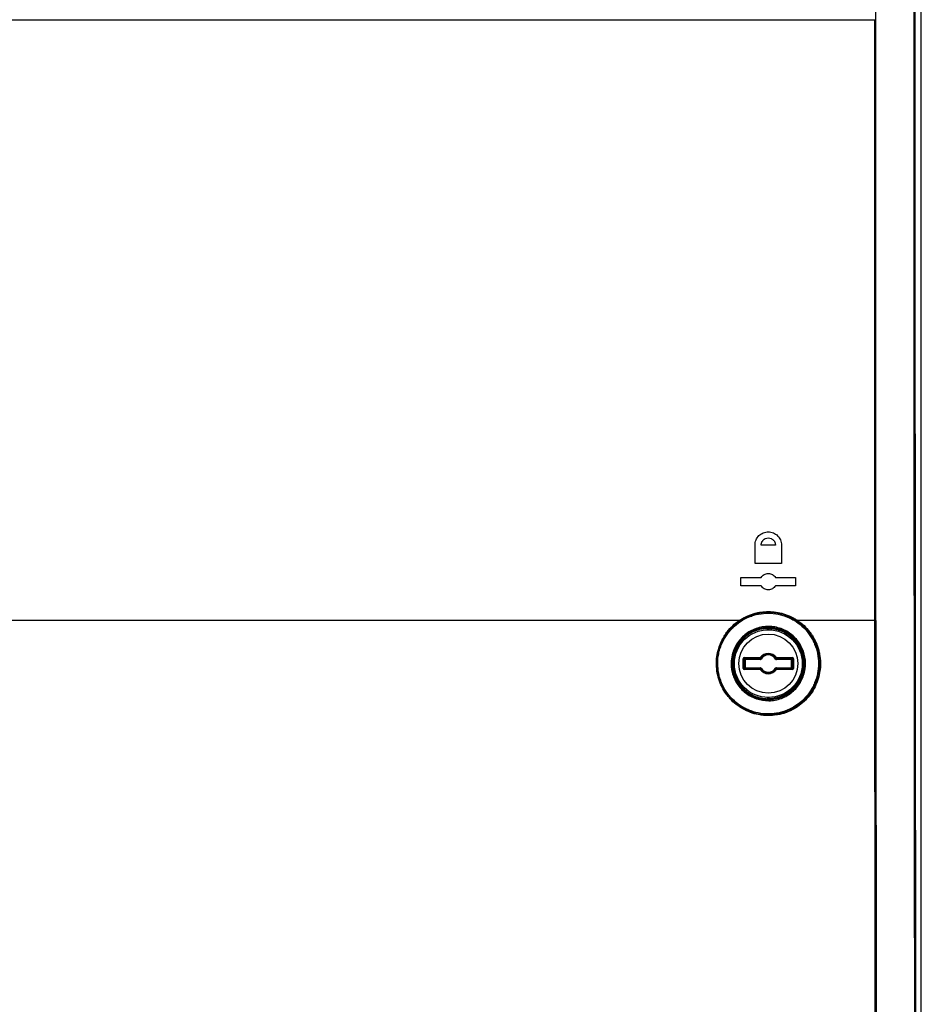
# Model space of a CAD drawing. Header units: millimetres. Extents: x 11 to 939, y -289 to 1138.
# Tile 43 of 86: x 568 to 651, y 299 to 389. Entities that reach past the tile are written whole.
import ezdxf

# ---------------------------------------------------------------- set-up
doc = ezdxf.new("R2010")
doc.units = ezdxf.units.MM

msp = doc.modelspace()

# ---------------------------------------------------------------- linework, layer by layer
at = {"color": 7, "linetype": 'Continuous', "lineweight": 25}
for p, q in [((650.712, 224.541), (650.712, 436.042)), ((646.447, 388.567), (646.446, 388.986)), ((646.507, 388.987), (646.507, 388.569)), ((646.507, 388.569), (646.551, 388.569)), ((635.5, 339.192), (635.5, 340.892)), ((637.925, 340.892), (637.925, 339.192)), ((634.212, 337.167), (634.212, 337.917)), ((639.212, 337.917), (639.212, 337.167)), ((635.216, 334.441), (635.05, 334.441)), ((638.472, 334.441), (638.171, 334.441)), ((633.674, 333.606), (633.724, 333.606)), ((639.701, 333.606), (639.751, 333.606)), ((646.468, 333.984), (646.468, 333.986)), ((646.528, 333.987), (646.528, 333.986)), ((646.528, 333.986), (646.561, 333.986)), ((636.642, 333.312), (636.643, 333.262)), ((636.693, 333.261), (636.693, 333.146)), ((636.711, 333.243), (636.693, 333.261)), ((636.711, 333.243), (636.761, 333.243)), ((636.744, 333.311), (636.762, 333.293)), ((634.414, 329.594), (634.414, 330.49)), ((634.414, 330.49), (634.464, 330.49)), ((634.464, 330.49), (634.514, 330.54)), ((634.464, 330.49), (634.464, 329.594)), ((634.539, 330.415), (634.464, 330.49)), ((634.514, 330.59), (635.968, 330.59)), ((634.514, 330.59), (634.514, 330.54)), ((635.968, 330.54), (634.514, 330.54)), ((634.514, 330.54), (634.589, 330.465)), ((634.539, 329.669), (634.539, 330.415)), ((634.539, 330.415), (634.589, 330.415)), ((634.589, 330.465), (635.962, 330.465)), ((634.589, 330.465), (634.589, 330.415)), ((635.962, 330.415), (634.589, 330.415)), ((634.589, 330.415), (634.589, 329.669)), ((635.962, 330.415), (635.962, 330.465)), ((636.009, 330.561), (635.968, 330.59)), ((635.968, 330.54), (635.968, 330.59)), ((636.047, 330.462), (636.005, 330.489)), ((637.377, 330.462), (637.42, 330.489)), ((637.416, 330.561), (637.456, 330.59)), ((637.456, 330.59), (637.456, 330.54)), ((637.456, 330.59), (638.911, 330.59)), ((638.911, 330.54), (637.456, 330.54)), ((637.462, 330.465), (638.835, 330.465)), ((637.462, 330.465), (637.462, 330.415)), ((638.835, 330.415), (637.462, 330.415)), ((638.835, 330.465), (638.911, 330.54)), ((638.835, 330.465), (638.835, 330.415)), ((638.835, 330.415), (638.885, 330.415)), ((638.835, 329.669), (638.835, 330.415)), ((638.96, 330.49), (638.885, 330.415)), ((638.885, 330.415), (638.885, 329.669)), ((638.911, 330.59), (638.911, 330.54)), ((638.911, 330.54), (638.96, 330.49)), ((639.01, 330.49), (638.96, 330.49)), ((638.96, 329.594), (638.96, 330.49)), ((639.01, 330.49), (639.01, 329.594)), ((634.464, 329.594), (634.414, 329.594)), ((634.464, 329.594), (634.539, 329.669)), ((634.514, 329.544), (634.464, 329.594)), ((634.589, 329.619), (634.514, 329.544)), ((634.514, 329.544), (634.514, 329.494)), ((634.514, 329.544), (635.968, 329.544)), ((635.968, 329.494), (634.514, 329.494)), ((634.589, 329.669), (634.539, 329.669)), ((634.589, 329.669), (634.589, 329.619)), ((634.589, 329.669), (635.962, 329.669)), ((635.962, 329.619), (634.589, 329.619)), ((635.962, 329.619), (635.962, 329.669)), ((635.968, 329.494), (635.968, 329.544)), ((636.009, 329.524), (635.968, 329.494)), ((636.047, 329.622), (636.005, 329.596)), ((637.377, 329.622), (637.42, 329.596)), ((637.416, 329.524), (637.456, 329.494)), ((637.456, 329.544), (637.456, 329.494)), ((637.456, 329.544), (638.911, 329.544)), ((638.911, 329.494), (637.456, 329.494)), ((637.462, 329.669), (637.462, 329.619)), ((637.462, 329.669), (638.835, 329.669)), ((638.835, 329.619), (637.462, 329.619)), ((638.835, 329.669), (638.835, 329.619)), ((638.885, 329.669), (638.835, 329.669)), ((638.911, 329.544), (638.835, 329.619)), ((638.885, 329.669), (638.96, 329.594)), ((638.96, 329.594), (638.911, 329.544)), ((638.911, 329.544), (638.911, 329.494)), ((638.96, 329.594), (639.01, 329.594)), ((632.75, 327.543), (632.827, 327.543)), ((636.643, 326.822), (636.642, 326.772)), ((636.693, 326.938), (636.693, 326.824)), ((636.693, 326.824), (636.711, 326.842)), ((636.761, 326.842), (636.711, 326.842)), ((636.762, 326.792), (636.744, 326.774))]:
    msp.add_line(p, q, dxfattribs=at)
at = {"color": 8, "linetype": 'Continuous', "lineweight": 25}
for p, q in [((633.631, 333.649), (633.631, 333.49)), ((634.323, 334.106), (634.486, 334.106)), ((639.794, 333.489), (639.794, 333.649)), ((633.131, 333.013), (633.131, 333.08)), ((636.643, 333.145), (636.643, 333.262)), ((636.711, 333.146), (636.711, 333.243)), ((636.761, 333.243), (636.761, 333.146)), ((632.368, 331.81), (632.436, 331.81)), ((632.443, 331.824), (632.374, 331.824)), ((632.606, 332.324), (632.674, 332.324)), ((632.096, 330.335), (632.034, 330.335)), ((632.555, 327.843), (632.632, 327.843)), ((632.81, 327.569), (632.733, 327.569)), ((636.643, 326.822), (636.643, 326.939)), ((636.711, 326.842), (636.711, 326.938)), ((636.761, 326.938), (636.761, 326.842))]:
    msp.add_line(p, q, dxfattribs=at)
at = {"color": 7, "linetype": 'Continuous', "lineweight": 25}
for radius in [3.104, 2.704]:
    msp.add_circle((636.712, 330.042), radius, dxfattribs=at)
for centre, radius, start, end in [((646.459, 389.234), 0.667, 268.94062, 274.1037), ((636.712, 330.042), 3.27, 91.22361, 268.77639), ((636.743, 333.261), 0.05, 89.46507, 179.97931), ((636.712, 330.042), 3.251, 270.87955, 89.12045), ((636.712, 330.042), 0.924, 36.39117, 143.60883), ((636.712, 330.042), 0.837, 32.25413, 147.74587), ((636.712, 330.042), 0.874, 36.39117, 143.60883), ((636.712, 330.042), 0.787, 32.25413, 147.74587), ((634.589, 330.415), 0.05, 90.08169, 179.91831), ((635.968, 330.59), 0.05, 269.98585, 323.57115), ((637.456, 330.59), 0.05, 216.42885, 270.01415), ((638.835, 330.415), 0.05, 0.08169, 89.91831), ((634.589, 329.669), 0.05, 180.08169, 269.91831), ((635.968, 329.494), 0.05, 36.42885, 90.01415), ((636.712, 330.042), 0.924, 216.39117, 323.60883), ((636.712, 330.042), 0.837, 212.25413, 327.74587), ((636.712, 330.042), 0.874, 216.39117, 323.60883), ((636.712, 330.042), 0.787, 212.25413, 327.74587), ((637.456, 329.494), 0.05, 89.98585, 143.57115), ((638.835, 329.669), 0.05, 270.08169, 359.91831), ((636.743, 326.824), 0.05, 180.02069, 270.53493)]:
    msp.add_arc(centre, radius, start, end, dxfattribs=at)
for centre, major_axis, ratio, start_param, end_param in [((634.514, 330.49), (0.0708, -0.0708), 0.998783, 2.356803, 3.926382), ((636.712, 330.425), (0, 0.867), 0.866113, 1.43756, 1.524716), ((636.712, 330.425), (0, 0.867), 0.866113, 4.758469, 4.845625), ((638.91, 330.49), (-0.0708, -0.0708), 0.998783, 2.356803, 3.926382), ((634.514, 329.594), (0.0708, 0.0708), 0.998783, 2.356803, 3.926382), ((636.712, 329.659), (0, 0.867), 0.866113, 1.616877, 1.704033), ((636.712, 329.659), (0, 0.867), 0.866113, 4.579153, 4.666309), ((638.91, 329.594), (-0.0708, 0.0708), 0.998783, 2.356803, 3.926382)]:
    msp.add_ellipse(centre, major_axis=major_axis, ratio=ratio, start_param=start_param, end_param=end_param, dxfattribs=at)
for points in [[(646.551, 388.569), (646.549, 404.393), (646.548, 420.218), (646.549, 436.042)], [(646.561, 333.986), (646.557, 352.179), (646.553, 370.373), (646.551, 388.569)], [(637.925, 339.192), (637.117, 339.192), (636.308, 339.192), (635.5, 339.192)], [(634.212, 337.917), (634.829, 337.917), (635.446, 337.917), (636.063, 337.917)], [(636.063, 337.167), (635.446, 337.167), (634.829, 337.167), (634.212, 337.167)], [(637.362, 337.917), (637.979, 337.917), (638.596, 337.917), (639.212, 337.917)], [(639.212, 337.167), (638.596, 337.167), (637.979, 337.167), (637.362, 337.167)], [(646.468, 333.986), (644.113, 333.986), (641.755, 333.986), (639.394, 333.986)], [(646.522, 256.8), (646.497, 282.511), (646.479, 308.242), (646.468, 333.984)], [(646.528, 333.986), (646.539, 308.244), (646.557, 282.514), (646.581, 256.804)], [(635.962, 330.415), (635.996, 330.415), (636.029, 330.433), (636.047, 330.462)], [(637.377, 330.462), (637.395, 330.433), (637.428, 330.415), (637.462, 330.415)], [(636.047, 329.622), (636.029, 329.651), (635.996, 329.669), (635.962, 329.669)], [(637.462, 329.669), (637.428, 329.669), (637.395, 329.651), (637.377, 329.622)], [(636.744, 326.774), (636.743, 326.773), (636.697, 326.771), (636.642, 326.772)]]:
    msp.add_open_spline(points, degree=3, dxfattribs=at)
for points, knots in [([(650.222, 224.957), (650.19, 242.541), (650.162, 260.126), (650.114, 295.301), (650.095, 312.89), (650.065, 348.072), (650.054, 365.666), (650.04, 400.853), (650.038, 418.448), (650.04, 436.042)], [0, 0, 0, 0, 0.25, 0.25, 0.5, 0.5, 0.75, 0.75, 1, 1, 1, 1]), ([(650.111, 436.042), (650.11, 418.448), (650.112, 400.854), (650.126, 365.667), (650.137, 348.074), (650.167, 312.892), (650.186, 295.303), (650.234, 260.128), (650.262, 242.543), (650.294, 224.96)], [0, 0, 0, 0, 0.25, 0.25, 0.5, 0.5, 0.75, 0.75, 1, 1, 1, 1]), ([(489.978, 388.986), (502.833, 388.986), (515.783, 388.986), (535.375, 388.986), (541.949, 388.986), (555.09, 388.986), (561.665, 388.986), (574.821, 388.986), (581.409, 388.986), (594.555, 388.986), (601.109, 388.986), (620.656, 388.986), (633.592, 388.986), (646.446, 388.986)], [0.001071, 0.001071, 0.001071, 0.001071, 0.25, 0.25, 0.375, 0.375, 0.5, 0.5, 0.625, 0.625, 0.75, 0.75, 0.998929, 0.998929, 0.998929, 0.998929]), ([(646.446, 388.985), (646.463, 388.986), (646.478, 388.986), (646.5, 388.986), (646.506, 388.987), (646.507, 388.987)], [0, 0, 0, 0, 0.5, 0.5, 1, 1, 1, 1]), ([(646.468, 333.986), (646.465, 343.082), (646.461, 352.179), (646.454, 370.373), (646.45, 379.47), (646.447, 388.567)], [0, 0, 0, 0, 0.5, 0.5, 1, 1, 1, 1]), ([(646.507, 388.569), (646.51, 379.472), (646.514, 370.375), (646.521, 352.181), (646.525, 343.084), (646.528, 333.987)], [0, 0, 0, 0, 0.5, 0.5, 1, 1, 1, 1]), ([(635.5, 340.892), (635.5, 340.973), (635.508, 341.052), (635.539, 341.208), (635.563, 341.286), (635.624, 341.434), (635.662, 341.503), (635.751, 341.636), (635.803, 341.698), (635.972, 341.865), (636.107, 341.955), (636.326, 342.044), (636.402, 342.067), (636.558, 342.097), (636.636, 342.105), (636.793, 342.104), (636.873, 342.097), (637.027, 342.066), (637.102, 342.043), (637.248, 341.983), (637.318, 341.945), (637.449, 341.858), (637.51, 341.809), (637.623, 341.696), (637.674, 341.635), (637.762, 341.504), (637.8, 341.433), (637.862, 341.286), (637.885, 341.21), (637.917, 341.054), (637.925, 340.973), (637.925, 340.892)], [0, 0, 0, 0, 0.0625, 0.0625, 0.125, 0.125, 0.1875, 0.1875, 0.25, 0.25, 0.375, 0.375, 0.4375, 0.4375, 0.5, 0.5, 0.5625, 0.5625, 0.625, 0.625, 0.6875, 0.6875, 0.75, 0.75, 0.8125, 0.8125, 0.875, 0.875, 0.9375, 0.9375, 1, 1, 1, 1]), ([(636.063, 340.892), (636.063, 340.911), (636.064, 340.948), (636.071, 341.003), (636.083, 341.058), (636.1, 341.112), (636.122, 341.165), (636.148, 341.216), (636.179, 341.265), (636.215, 341.311), (636.292, 341.395), (636.45, 341.505), (636.704, 341.56), (636.925, 341.516), (637.074, 341.437), (637.168, 341.36), (637.242, 341.273), (637.297, 341.182), (637.335, 341.086), (637.358, 340.989), (637.36, 340.924), (637.362, 340.892)], [0, 0, 0, 0, 0.026967, 0.054139, 0.081523, 0.109124, 0.136949, 0.165004, 0.193295, 0.221827, 0.250605, 0.361219, 0.499749, 0.6243, 0.686549, 0.749361, 0.802866, 0.854657, 0.904757, 0.953195, 1, 1, 1, 1]), ([(637.362, 340.892), (637.145, 340.892), (636.712, 340.892), (636.279, 340.892), (636.063, 340.892)], [0, 0, 0, 0, 0.499953, 1, 1, 1, 1]), ([(636.063, 337.917), (636.096, 337.975), (636.136, 338.027), (636.229, 338.12), (636.282, 338.16), (636.395, 338.225), (636.457, 338.25), (636.583, 338.284), (636.648, 338.292), (636.779, 338.292), (636.843, 338.284), (636.969, 338.25), (637.03, 338.225), (637.143, 338.16), (637.196, 338.119), (637.288, 338.027), (637.329, 337.975), (637.362, 337.917)], [0, 0, 0, 0, 0.125, 0.125, 0.25, 0.25, 0.375, 0.375, 0.5, 0.5, 0.625, 0.625, 0.75, 0.75, 0.875, 0.875, 1, 1, 1, 1]), ([(637.362, 337.167), (637.328, 337.109), (637.288, 337.057), (637.195, 336.965), (637.142, 336.924), (637.029, 336.859), (636.967, 336.834), (636.842, 336.801), (636.776, 336.792), (636.646, 336.792), (636.581, 336.801), (636.455, 336.835), (636.394, 336.86), (636.282, 336.925), (636.229, 336.965), (636.136, 337.057), (636.096, 337.11), (636.063, 337.167)], [0, 0, 0, 0, 0.125, 0.125, 0.25, 0.25, 0.375, 0.375, 0.5, 0.5, 0.625, 0.625, 0.75, 0.75, 0.875, 0.875, 1, 1, 1, 1]), ([(632.087, 330.043), (632.087, 329.736), (632.118, 329.433), (632.207, 328.989), (632.244, 328.842), (632.333, 328.552), (632.385, 328.407), (632.561, 327.987), (632.703, 327.723), (633.039, 327.223), (633.234, 326.987), (633.66, 326.563), (633.891, 326.374), (634.266, 326.124), (634.397, 326.046), (634.662, 325.905), (634.797, 325.841), (635.21, 325.67), (635.496, 325.583), (636.088, 325.464), (636.385, 325.434), (636.832, 325.433), (636.982, 325.439), (637.281, 325.468), (637.431, 325.489), (637.874, 325.575), (638.161, 325.661), (638.717, 325.887), (638.988, 326.03), (639.491, 326.362), (639.725, 326.552), (640.049, 326.873), (640.153, 326.986), (640.346, 327.219), (640.528, 327.462), (640.685, 327.721), (640.829, 327.989), (640.895, 328.128), (641.072, 328.551), (641.161, 328.841), (641.28, 329.436), (641.311, 329.744), (641.31, 330.355), (641.279, 330.662), (641.159, 331.256), (641.071, 331.544), (640.896, 331.963), (640.83, 332.101), (640.686, 332.368), (640.608, 332.497), (640.357, 332.87), (640.166, 333.101), (639.737, 333.528), (639.505, 333.718), (639.133, 333.966), (639.005, 334.043), (638.741, 334.184), (638.604, 334.249), (638.188, 334.421), (637.903, 334.508), (637.318, 334.626), (637.015, 334.657), (636.417, 334.659), (636.12, 334.631), (635.677, 334.546), (635.529, 334.51), (635.24, 334.424), (635.098, 334.374), (634.681, 334.204), (634.415, 334.064), (633.905, 333.728), (633.671, 333.538), (633.349, 333.219), (633.247, 333.107), (633.052, 332.873), (632.96, 332.749), (632.705, 332.371), (632.561, 332.105), (632.385, 331.683), (632.333, 331.538), (632.243, 331.246), (632.206, 331.098), (632.117, 330.652), (632.087, 330.35), (632.087, 330.043)], [0, 0, 0, 0, 0.03125, 0.03125, 0.046875, 0.046875, 0.0625, 0.0625, 0.09375, 0.09375, 0.125, 0.125, 0.15625, 0.15625, 0.171875, 0.171875, 0.1875, 0.1875, 0.21875, 0.21875, 0.25, 0.25, 0.265625, 0.265625, 0.28125, 0.28125, 0.3125, 0.3125, 0.34375, 0.34375, 0.375, 0.375, 0.390625, 0.390625, 0.40625, 0.421875, 0.421875, 0.4375, 0.4375, 0.46875, 0.46875, 0.5, 0.5, 0.53125, 0.53125, 0.5625, 0.5625, 0.578125, 0.578125, 0.59375, 0.59375, 0.625, 0.625, 0.65625, 0.65625, 0.671875, 0.671875, 0.6875, 0.6875, 0.71875, 0.71875, 0.75, 0.75, 0.78125, 0.78125, 0.796875, 0.796875, 0.8125, 0.8125, 0.84375, 0.84375, 0.875, 0.875, 0.890625, 0.890625, 0.90625, 0.90625, 0.9375, 0.9375, 0.953125, 0.953125, 0.96875, 0.96875, 1, 1, 1, 1]), ([(634.057, 333.986), (634.106, 334.019), (634.156, 334.052), (634.257, 334.114), (634.308, 334.145), (634.463, 334.233), (634.567, 334.288), (634.886, 334.44), (635.105, 334.525), (635.445, 334.629), (635.561, 334.66), (635.792, 334.712), (635.908, 334.734), (636.257, 334.786), (636.49, 334.803), (636.961, 334.803), (637.199, 334.785), (637.665, 334.715), (637.893, 334.663), (638.341, 334.527), (638.562, 334.441), (638.883, 334.288), (638.988, 334.233), (639.143, 334.144), (639.194, 334.114), (639.294, 334.051), (639.345, 334.018), (639.394, 333.986)], [0, 0, 0, 0, 0.03125, 0.03125, 0.0625, 0.0625, 0.125, 0.125, 0.25, 0.25, 0.3125, 0.3125, 0.375, 0.375, 0.5, 0.5, 0.625, 0.625, 0.75, 0.75, 0.875, 0.875, 0.9375, 0.9375, 0.96875, 0.96875, 1, 1, 1, 1]), ([(639.338, 333.925), (639.144, 334.056), (638.941, 334.172), (638.52, 334.373), (638.303, 334.458), (637.862, 334.592), (637.637, 334.643), (637.179, 334.712), (636.944, 334.73), (636.481, 334.73), (636.251, 334.713), (635.908, 334.662), (635.794, 334.64), (635.566, 334.589), (635.453, 334.559), (634.895, 334.388), (634.477, 334.189), (634.086, 333.925)], [0, 0, 0, 0, 0.125, 0.125, 0.25, 0.25, 0.375, 0.375, 0.5, 0.5, 0.625, 0.625, 0.6875, 0.6875, 0.75, 0.75, 1, 1, 1, 1]), ([(637.708, 334.56), (637.677, 334.579), (637.613, 334.615), (637.55, 334.652), (637.518, 334.671)], [0, 0, 0, 0, 0.5001951, 1, 1, 1, 1]), ([(634.057, 333.986), (625.289, 333.986), (616.484, 333.986), (601.109, 333.986), (594.555, 333.986), (581.409, 333.986), (574.821, 333.986), (561.665, 333.986), (555.09, 333.986), (541.949, 333.986), (535.375, 333.986), (519.964, 333.986), (511.144, 333.986), (502.368, 333.986)], [0.0808846, 0.0808846, 0.0808846, 0.0808846, 0.25, 0.25, 0.375, 0.375, 0.5, 0.5, 0.625, 0.625, 0.75, 0.75, 0.9191439, 0.9191439, 0.9191439, 0.9191439]), ([(639.394, 333.986), (639.813, 333.702), (640.179, 333.359), (640.567, 332.858), (640.641, 332.754), (640.78, 332.543), (640.845, 332.435), (641.026, 332.104), (641.129, 331.874), (641.257, 331.514), (641.295, 331.392), (641.36, 331.146), (641.388, 331.022), (641.456, 330.648), (641.482, 330.397), (641.49, 330.015), (641.488, 329.887), (641.473, 329.631), (641.46, 329.504), (641.407, 329.127), (641.352, 328.88), (641.202, 328.394), (641.107, 328.155), (640.882, 327.7), (640.752, 327.483), (640.458, 327.071), (640.293, 326.874), (639.938, 326.515), (639.747, 326.35), (639.342, 326.053), (639.124, 325.918), (638.676, 325.688), (638.445, 325.592), (638.089, 325.475), (637.968, 325.441), (637.723, 325.382), (637.599, 325.357), (637.226, 325.297), (636.977, 325.278), (636.603, 325.278), (636.478, 325.282), (636.228, 325.302), (636.103, 325.317), (635.729, 325.376), (635.487, 325.435), (635.012, 325.589), (634.781, 325.685), (634.33, 325.916), (634.116, 326.048), (633.712, 326.343), (633.522, 326.507), (633.254, 326.776), (633.168, 326.87), (633.005, 327.064), (632.927, 327.163), (632.707, 327.47), (632.577, 327.685), (632.407, 328.025), (632.355, 328.142), (632.259, 328.379), (632.217, 328.498), (632.103, 328.861), (632.047, 329.107), (631.975, 329.61), (631.958, 329.867), (631.967, 330.375), (631.991, 330.627), (632.081, 331.127), (632.146, 331.377), (632.315, 331.857), (632.417, 332.088), (632.598, 332.422), (632.663, 332.532), (632.803, 332.745), (632.877, 332.85), (633.11, 333.152), (633.279, 333.338), (633.647, 333.684), (633.846, 333.843), (634.057, 333.986)], [0, 0, 0, 0, 0.0625, 0.0625, 0.078125, 0.078125, 0.09375, 0.09375, 0.125, 0.125, 0.140625, 0.140625, 0.15625, 0.15625, 0.1875, 0.1875, 0.203125, 0.203125, 0.21875, 0.21875, 0.25, 0.25, 0.28125, 0.28125, 0.3125, 0.3125, 0.34375, 0.34375, 0.375, 0.375, 0.40625, 0.40625, 0.4375, 0.4375, 0.453125, 0.453125, 0.46875, 0.46875, 0.5, 0.5, 0.515625, 0.515625, 0.53125, 0.53125, 0.5625, 0.5625, 0.59375, 0.59375, 0.625, 0.625, 0.65625, 0.65625, 0.671875, 0.671875, 0.6875, 0.6875, 0.71875, 0.71875, 0.734375, 0.734375, 0.75, 0.75, 0.78125, 0.78125, 0.8125, 0.8125, 0.84375, 0.84375, 0.875, 0.875, 0.90625, 0.90625, 0.921875, 0.921875, 0.9375, 0.9375, 0.96875, 0.96875, 1, 1, 1, 1]), ([(634.086, 333.925), (633.671, 333.644), (633.31, 333.305), (632.926, 332.808), (632.852, 332.705), (632.715, 332.494), (632.651, 332.387), (632.473, 332.058), (632.372, 331.83), (632.206, 331.358), (632.142, 331.112), (632.054, 330.62), (632.03, 330.372), (632.021, 329.872), (632.037, 329.618), (632.109, 329.123), (632.164, 328.881), (632.276, 328.524), (632.318, 328.406), (632.411, 328.174), (632.463, 328.059), (632.63, 327.724), (632.759, 327.512), (632.975, 327.21), (633.051, 327.112), (633.212, 326.922), (633.297, 326.829), (633.56, 326.564), (633.747, 326.403), (634.145, 326.112), (634.356, 325.982), (634.799, 325.756), (635.027, 325.661), (635.493, 325.509), (635.732, 325.451), (636.1, 325.393), (636.223, 325.379), (636.469, 325.359), (636.592, 325.355), (636.96, 325.355), (637.205, 325.374), (637.571, 325.432), (637.694, 325.457), (637.935, 325.515), (638.053, 325.549), (638.404, 325.664), (638.632, 325.759), (639.073, 325.985), (639.287, 326.117), (639.686, 326.41), (639.873, 326.572), (640.223, 326.926), (640.385, 327.119), (640.675, 327.525), (640.802, 327.739), (641.024, 328.186), (641.118, 328.422), (641.265, 328.9), (641.32, 329.144), (641.372, 329.515), (641.384, 329.639), (641.399, 329.891), (641.401, 330.017), (641.393, 330.393), (641.368, 330.641), (641.301, 331.008), (641.273, 331.13), (641.209, 331.372), (641.171, 331.493), (641.046, 331.847), (640.944, 332.073), (640.766, 332.399), (640.702, 332.506), (640.566, 332.714), (640.493, 332.816), (640.111, 333.309), (639.751, 333.646), (639.338, 333.925)], [0, 0, 0, 0, 0.0625, 0.0625, 0.078125, 0.078125, 0.09375, 0.09375, 0.125, 0.125, 0.15625, 0.15625, 0.1875, 0.1875, 0.21875, 0.21875, 0.25, 0.25, 0.265625, 0.265625, 0.28125, 0.28125, 0.3125, 0.3125, 0.328125, 0.328125, 0.34375, 0.34375, 0.375, 0.375, 0.40625, 0.40625, 0.4375, 0.4375, 0.46875, 0.46875, 0.484375, 0.484375, 0.5, 0.5, 0.53125, 0.53125, 0.546875, 0.546875, 0.5625, 0.5625, 0.59375, 0.59375, 0.625, 0.625, 0.65625, 0.65625, 0.6875, 0.6875, 0.71875, 0.71875, 0.75, 0.75, 0.78125, 0.78125, 0.796875, 0.796875, 0.8125, 0.8125, 0.84375, 0.84375, 0.859375, 0.859375, 0.875, 0.875, 0.90625, 0.90625, 0.921875, 0.921875, 0.9375, 0.9375, 1, 1, 1, 1]), ([(634.057, 333.986), (634.067, 333.97), (634.076, 333.955), (634.086, 333.933), (634.088, 333.926), (634.086, 333.925)], [0, 0, 0, 0, 0.5, 0.5, 1, 1, 1, 1]), ([(639.338, 333.925), (639.341, 333.923), (639.349, 333.929), (639.369, 333.951), (639.382, 333.968), (639.394, 333.986)], [0, 0, 0, 0, 0.5, 0.5, 1, 1, 1, 1]), ([(646.468, 333.986), (646.485, 333.986), (646.5, 333.986), (646.522, 333.986), (646.528, 333.987), (646.528, 333.987)], [0, 0, 0, 0, 0.5, 0.5, 1, 1, 1, 1]), ([(646.468, 333.984), (646.485, 333.984), (646.5, 333.984), (646.522, 333.985), (646.528, 333.985), (646.528, 333.986)], [0, 0, 0, 0, 0.5, 0.5, 1, 1, 1, 1]), ([(646.561, 333.986), (646.565, 321.118), (646.569, 308.252), (646.579, 282.521), (646.585, 269.656), (646.592, 256.793)], [0, 0, 0, 0, 0.5, 0.5, 1, 1, 1, 1]), ([(640.109, 330.219), (640.119, 329.942), (640.105, 329.66), (640.051, 329.387), (639.979, 329.019), (639.842, 328.657), (639.654, 328.333), (639.652, 328.33), (639.651, 328.328), (639.649, 328.325), (639.455, 327.994), (639.2, 327.692), (638.908, 327.445), (638.611, 327.194), (638.267, 326.993), (637.906, 326.858), (637.541, 326.721), (637.149, 326.648), (636.761, 326.642), (636.375, 326.637), (635.983, 326.699), (635.618, 326.823), (635.257, 326.946), (634.913, 327.132), (634.612, 327.368), (634.316, 327.6), (634.056, 327.886), (633.851, 328.204), (633.649, 328.518), (633.497, 328.872), (633.408, 329.236), (633.325, 329.576), (633.294, 329.934), (633.319, 330.284), (633.338, 330.542), (633.385, 330.799), (633.461, 331.045), (633.573, 331.408), (633.749, 331.757), (633.974, 332.061), (634.202, 332.372), (634.487, 332.646), (634.805, 332.86), (635.127, 333.079), (635.491, 333.243), (635.866, 333.339), (636.243, 333.436), (636.641, 333.467), (637.027, 333.431), (637.411, 333.396), (637.793, 333.293), (638.143, 333.131), (638.487, 332.971), (638.809, 332.75), (639.082, 332.485), (639.357, 332.218), (639.591, 331.899), (639.762, 331.553), (639.923, 331.227), (640.032, 330.87), (640.085, 330.508), (640.099, 330.413), (640.106, 330.316), (640.109, 330.219)], [0, 0, 0, 0, 0.0016691, 0.0016691, 0.0016691, 0.00393777, 0.00393777, 0.00393777, 0.00395515, 0.00395515, 0.00395515, 0.00628126, 0.00628126, 0.00628126, 0.00864325, 0.00864325, 0.00864325, 0.01102265, 0.01102265, 0.01102265, 0.01339323, 0.01339323, 0.01339323, 0.01573159, 0.01573159, 0.01573159, 0.01803265, 0.01803265, 0.01803265, 0.02030666, 0.02030666, 0.02030666, 0.02242364, 0.02242364, 0.02242364, 0.02396959, 0.02396959, 0.02396959, 0.02626161, 0.02626161, 0.02626161, 0.02859339, 0.02859339, 0.02859339, 0.03096186, 0.03096186, 0.03096186, 0.03334314, 0.03334314, 0.03334314, 0.03571013, 0.03571013, 0.03571013, 0.03804081, 0.03804081, 0.03804081, 0.04038935, 0.04038935, 0.04038935, 0.04259764, 0.04259764, 0.04259764, 0.04317523, 0.04317523, 0.04317523, 0.04317523]), ([(640.02, 330.22), (640.018, 330.275), (640.015, 330.331), (640.005, 330.44), (639.998, 330.495), (639.971, 330.658), (639.949, 330.766), (639.868, 331.083), (639.794, 331.288), (639.604, 331.684), (639.491, 331.87), (639.296, 332.129), (639.227, 332.212), (639.081, 332.373), (639.003, 332.45), (638.761, 332.668), (638.587, 332.795), (638.217, 333.015), (638.019, 333.109), (637.613, 333.253), (637.405, 333.306), (637.085, 333.354), (636.976, 333.364), (636.76, 333.375), (636.652, 333.375), (636.33, 333.36), (636.116, 333.33), (635.692, 333.225), (635.487, 333.153), (635.194, 333.016), (635.098, 332.965), (634.91, 332.854), (634.818, 332.793), (634.553, 332.599), (634.392, 332.453), (634.097, 332.131), (633.964, 331.953), (633.738, 331.578), (633.644, 331.38), (633.532, 331.07), (633.5, 330.963), (633.446, 330.749), (633.425, 330.641), (633.376, 330.314), (633.366, 330.091), (633.389, 329.654), (633.422, 329.437), (633.531, 329.01), (633.606, 328.805), (633.747, 328.511), (633.799, 328.415), (633.912, 328.228), (633.974, 328.137), (634.169, 327.876), (634.315, 327.717), (634.557, 327.5), (634.642, 327.431), (634.817, 327.302), (634.907, 327.242), (635.185, 327.077), (635.38, 326.986), (635.789, 326.84), (635.999, 326.788), (636.318, 326.741), (636.425, 326.73), (636.641, 326.719), (636.75, 326.719), (637.075, 326.734), (637.288, 326.766), (637.706, 326.869), (637.914, 326.943), (638.307, 327.126), (638.493, 327.237), (638.756, 327.43), (638.842, 327.5), (639.005, 327.647), (639.083, 327.723), (639.303, 327.965), (639.434, 328.139), (639.662, 328.517), (639.756, 328.716), (639.867, 329.025), (639.899, 329.129), (639.952, 329.343), (639.974, 329.452), (640, 329.616), (640.007, 329.67), (640.018, 329.752), (640.021, 329.779), (640.027, 329.834), (640.026, 329.862), (640.025, 329.999), (640.024, 330.11), (640.02, 330.22)], [0, 0, 0, 0, 0.007812, 0.007812, 0.015625, 0.015625, 0.03125, 0.03125, 0.0625, 0.0625, 0.09375, 0.09375, 0.109375, 0.109375, 0.125, 0.125, 0.15625, 0.15625, 0.1875, 0.1875, 0.21875, 0.21875, 0.234375, 0.234375, 0.25, 0.25, 0.28125, 0.28125, 0.3125, 0.3125, 0.328125, 0.328125, 0.34375, 0.34375, 0.375, 0.375, 0.40625, 0.40625, 0.4375, 0.4375, 0.453125, 0.453125, 0.46875, 0.46875, 0.5, 0.5, 0.53125, 0.53125, 0.5625, 0.5625, 0.578125, 0.578125, 0.59375, 0.59375, 0.625, 0.625, 0.640625, 0.640625, 0.65625, 0.65625, 0.6875, 0.6875, 0.71875, 0.71875, 0.734375, 0.734375, 0.75, 0.75, 0.78125, 0.78125, 0.8125, 0.8125, 0.84375, 0.84375, 0.859375, 0.859375, 0.875, 0.875, 0.90625, 0.90625, 0.9375, 0.9375, 0.953125, 0.953125, 0.96875, 0.96875, 0.976563, 0.976563, 0.980469, 0.980469, 0.984375, 0.984375, 1, 1, 1, 1]), ([(636.643, 333.262), (636.605, 333.261), (636.527, 333.258), (636.411, 333.249), (636.295, 333.236), (636.18, 333.219), (636.003, 333.186), (635.765, 333.126), (635.471, 333.019), (635.185, 332.884), (634.815, 332.66), (634.395, 332.31), (633.987, 331.799), (633.696, 331.229), (633.528, 330.636), (633.474, 330.042), (633.528, 329.448), (633.696, 328.856), (633.987, 328.285), (634.395, 327.774), (634.815, 327.424), (635.185, 327.201), (635.471, 327.065), (635.765, 326.959), (636.027, 326.892), (636.256, 326.852), (636.449, 326.83), (636.579, 326.825), (636.643, 326.822)], [0, 0, 0, 0, 0.011704, 0.023383, 0.035052, 0.046727, 0.058423, 0.089318, 0.120239, 0.152384, 0.184556, 0.250115, 0.315675, 0.379912, 0.441656, 0.500003, 0.55835, 0.620094, 0.684331, 0.74989, 0.81545, 0.847595, 0.879767, 0.910661, 0.941582, 0.961049, 0.980498, 1, 1, 1, 1]), ([(636.744, 333.311), (636.743, 333.311), (636.742, 333.311), (636.736, 333.311), (636.727, 333.312), (636.718, 333.312), (636.703, 333.312), (636.681, 333.313), (636.655, 333.312), (636.642, 333.312)], [0, 0, 0, 0, 0.126145, 0.24797, 0.370508, 0.498712, 0.508074, 0.755168, 1, 1, 1, 1]), ([(636.693, 333.261), (636.693, 333.261), (636.692, 333.261), (636.685, 333.262), (636.677, 333.262), (636.667, 333.262), (636.658, 333.262), (636.651, 333.262), (636.646, 333.262), (636.643, 333.262)], [0, 0, 0, 0, 0.200112, 0.381184, 0.543183, 0.686078, 0.809851, 0.914489, 1, 1, 1, 1]), ([(636.711, 333.243), (636.711, 333.244), (636.711, 333.248), (636.712, 333.254), (636.716, 333.265), (636.724, 333.278), (636.741, 333.29), (636.754, 333.292), (636.762, 333.293)], [0, 0, 0, 0, 0.06175, 0.124417, 0.251167, 0.500953, 0.693554, 1, 1, 1, 1]), ([(636.762, 333.293), (636.762, 333.292), (636.762, 333.287), (636.762, 333.268), (636.761, 333.256), (636.761, 333.243)], [0, 0, 0, 0, 0.5, 0.5, 1, 1, 1, 1]), ([(636.761, 326.842), (636.8, 326.843), (636.878, 326.845), (636.993, 326.853), (637.109, 326.865), (637.224, 326.882), (637.401, 326.914), (637.638, 326.973), (637.932, 327.077), (638.218, 327.212), (638.588, 327.433), (639.009, 327.781), (639.417, 328.29), (639.708, 328.859), (639.877, 329.45), (639.931, 330.042), (639.877, 330.634), (639.708, 331.226), (639.417, 331.795), (639.009, 332.304), (638.588, 332.651), (638.218, 332.873), (637.932, 333.007), (637.638, 333.111), (637.376, 333.177), (637.148, 333.215), (636.955, 333.236), (636.826, 333.241), (636.761, 333.243)], [0, 0, 0, 0, 0.011698, 0.023371, 0.035034, 0.046702, 0.058391, 0.089283, 0.1202, 0.152353, 0.184531, 0.250116, 0.315701, 0.379951, 0.441688, 0.500003, 0.558317, 0.620055, 0.684305, 0.749889, 0.815474, 0.847626, 0.879805, 0.910696, 0.941614, 0.96107, 0.980508, 1, 1, 1, 1]), ([(636.005, 330.489), (636.004, 330.488), (636.004, 330.488), (636.004, 330.487), (636.002, 330.485), (636.001, 330.483), (635.999, 330.482), (635.996, 330.478), (635.993, 330.475), (635.988, 330.473), (635.984, 330.47), (635.978, 330.468), (635.973, 330.466), (635.969, 330.466), (635.966, 330.465), (635.962, 330.465)], [0, 0, 0, 0, 0.0000035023, 0.0000035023, 0.0000035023, 0.0000175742, 0.0000175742, 0.0000175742, 0.0000461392, 0.0000461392, 0.0000461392, 0.0000802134, 0.0000802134, 0.0000802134, 0.000101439, 0.000101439, 0.000101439, 0.000101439]), ([(636.009, 330.561), (636.008, 330.56), (636.008, 330.559), (636.008, 330.557), (636.008, 330.553), (636.007, 330.548), (636.007, 330.544), (636.006, 330.526), (636.005, 330.507), (636.005, 330.489)], [0, 0, 0, 0, 0.0002, 0.0002, 0.0002, 0.001, 0.001, 0.001, 0.004305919, 0.004305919, 0.004305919, 0.004305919]), ([(637.42, 330.489), (637.42, 330.49), (637.42, 330.491), (637.42, 330.492), (637.42, 330.496), (637.419, 330.501), (637.419, 330.505), (637.419, 330.524), (637.418, 330.542), (637.416, 330.561)], [0, 0, 0, 0, 0.0002, 0.0002, 0.0002, 0.001, 0.001, 0.001, 0.004305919, 0.004305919, 0.004305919, 0.004305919]), ([(637.462, 330.465), (637.461, 330.465), (637.461, 330.465), (637.46, 330.465), (637.458, 330.465), (637.456, 330.466), (637.453, 330.466), (637.449, 330.467), (637.444, 330.468), (637.44, 330.47), (637.435, 330.473), (637.43, 330.476), (637.426, 330.48), (637.424, 330.483), (637.422, 330.486), (637.42, 330.489)], [0, 0, 0, 0, 0.000003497, 0.000003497, 0.000003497, 0.0000175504, 0.0000175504, 0.0000175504, 0.0000460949, 0.0000460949, 0.0000460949, 0.0000801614, 0.0000801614, 0.0000801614, 0.0001014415, 0.0001014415, 0.0001014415, 0.0001014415]), ([(635.962, 329.619), (635.963, 329.619), (635.964, 329.619), (635.964, 329.619), (635.966, 329.619), (635.969, 329.619), (635.971, 329.618), (635.976, 329.617), (635.98, 329.616), (635.985, 329.614), (635.99, 329.611), (635.994, 329.608), (635.998, 329.604), (636.001, 329.601), (636.003, 329.599), (636.005, 329.596)], [0, 0, 0, 0, 0.0000034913, 0.0000034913, 0.0000034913, 0.0000175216, 0.0000175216, 0.0000175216, 0.0000460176, 0.0000460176, 0.0000460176, 0.0000800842, 0.0000800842, 0.0000800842, 0.0001014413, 0.0001014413, 0.0001014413, 0.0001014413]), ([(636.005, 329.596), (636.005, 329.595), (636.005, 329.593), (636.005, 329.592), (636.005, 329.588), (636.005, 329.583), (636.005, 329.579), (636.006, 329.56), (636.007, 329.542), (636.009, 329.524)], [0, 0, 0, 0, 0.0002, 0.0002, 0.0002, 0.001, 0.001, 0.001, 0.004305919, 0.004305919, 0.004305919, 0.004305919]), ([(637.416, 329.524), (637.416, 329.525), (637.416, 329.526), (637.416, 329.527), (637.417, 329.531), (637.417, 329.536), (637.417, 329.54), (637.419, 329.559), (637.419, 329.577), (637.42, 329.596)], [0, 0, 0, 0, 0.0002, 0.0002, 0.0002, 0.001, 0.001, 0.001, 0.004305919, 0.004305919, 0.004305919, 0.004305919]), ([(637.42, 329.596), (637.42, 329.596), (637.42, 329.597), (637.421, 329.597), (637.422, 329.599), (637.423, 329.601), (637.425, 329.603), (637.428, 329.606), (637.432, 329.609), (637.436, 329.612), (637.441, 329.615), (637.446, 329.617), (637.451, 329.618), (637.455, 329.619), (637.458, 329.619), (637.462, 329.619)], [0, 0, 0, 0, 0.0000034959, 0.0000034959, 0.0000034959, 0.0000175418, 0.0000175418, 0.0000175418, 0.0000460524, 0.0000460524, 0.0000460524, 0.0000801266, 0.0000801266, 0.0000801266, 0.0001014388, 0.0001014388, 0.0001014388, 0.0001014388]), ([(636.643, 326.822), (636.648, 326.822), (636.658, 326.822), (636.673, 326.822), (636.689, 326.823), (636.692, 326.823), (636.693, 326.824)], [0, 0, 0, 0, 0.162723, 0.383904, 0.663175, 1, 1, 1, 1]), ([(636.762, 326.792), (636.758, 326.792), (636.749, 326.792), (636.739, 326.797), (636.732, 326.801), (636.723, 326.809), (636.716, 326.819), (636.712, 326.83), (636.711, 326.837), (636.711, 326.84), (636.711, 326.842)], [0, 0, 0, 0, 0.168266, 0.30781, 0.41856, 0.500458, 0.74954, 0.875933, 0.938424, 1, 1, 1, 1]), ([(636.762, 326.792), (636.762, 326.792), (636.762, 326.797), (636.762, 326.816), (636.762, 326.829), (636.761, 326.842)], [0, 0, 0, 0, 0.5, 0.5, 1, 1, 1, 1])]:
    msp.add_open_spline(points, degree=3, knots=knots, dxfattribs=at)

doc.saveas('drawing.dxf')
